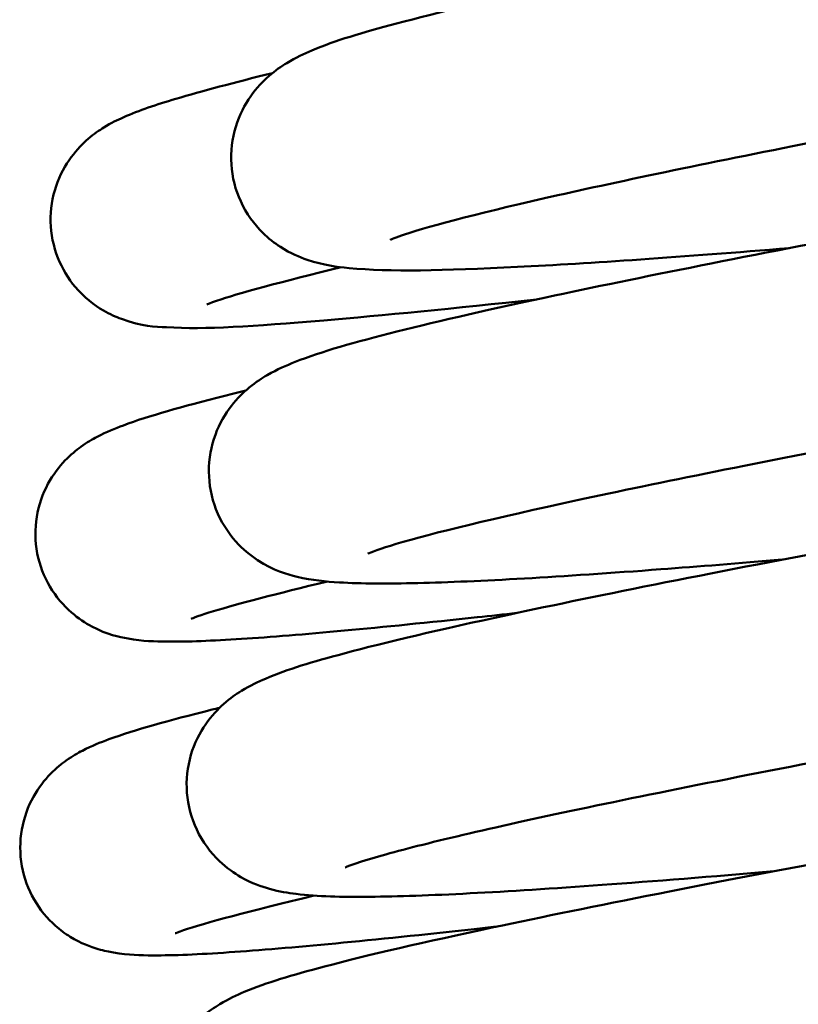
# Model space of a CAD drawing. Header units: millimetres. Extents: x 155 to 950, y -844 to 1327.
# Tile 34 of 58: x 680.58 to 684.38, y 165.5 to 170.31. Entities that reach past the tile are written whole.
import ezdxf

# ---------------------------------------------------------------- set-up
doc = ezdxf.new("R2010")
doc.units = ezdxf.units.MM
doc.header["$LTSCALE"] = 0.75
doc.layers.add('Visible', color=7, linetype='Continuous', lineweight=50)

msp = doc.modelspace()

# ---------------------------------------------------------------- linework, layer by layer
at = {"layer": 'Visible'}
for points, knots in [([(690.0854070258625, 172.2599613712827, 21.69988795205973), (690.427498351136, 172.2945213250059, 21.80566764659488), (690.7607052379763, 172.3281042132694, 21.94117250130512), (691.6701690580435, 172.4189203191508, 22.40828457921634), (692.220242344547, 172.4727458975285, 22.81549349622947), (693.1564613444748, 172.5592613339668, 23.77582094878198), (693.5525561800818, 172.5928378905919, 24.34229405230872), (694.1519565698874, 172.633318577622, 25.56611821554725), (694.3175420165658, 172.6491804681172, 26.2443320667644), (694.535570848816, 172.6242030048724, 27.0061896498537), (694.5674679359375, 172.6199595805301, 27.10675755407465), (694.631757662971, 172.6019613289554, 27.23891038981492), (694.6533619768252, 172.5949471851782, 27.27663506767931), (694.6983698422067, 172.5761563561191, 27.34114953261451), (694.7212363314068, 172.5650829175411, 27.36894059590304), (694.7818404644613, 172.5289518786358, 27.43297564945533), (694.8213139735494, 172.4987584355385, 27.46592516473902), (694.8897163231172, 172.4260616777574, 27.52050669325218), (694.919722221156, 172.3834431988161, 27.54345416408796), (694.9670645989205, 172.2867113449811, 27.58718563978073), (694.9836837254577, 172.2307474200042, 27.60816967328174), (694.9971351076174, 172.1169821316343, 27.65025660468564), (694.9937777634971, 172.0577416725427, 27.67184868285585), (694.9685026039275, 171.9471444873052, 27.71937840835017), (694.9461860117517, 171.8944049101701, 27.74596758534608), (694.8920682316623, 171.8062662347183, 27.80882567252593), (694.8601035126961, 171.7694922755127, 27.84606601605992), (694.8026406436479, 171.7159502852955, 27.92944231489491), (694.7765888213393, 171.6970317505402, 27.97527581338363), (694.7279170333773, 171.6655651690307, 28.08038454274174), (694.7059639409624, 171.65412820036, 28.14110454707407), (694.6505334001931, 171.627427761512, 28.3168251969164), (694.622129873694, 171.6168719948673, 28.43444582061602), (694.5084637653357, 171.5771963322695, 28.90340008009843), (694.4193559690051, 171.5543045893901, 29.25568939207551), (694.1204984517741, 171.4832923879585, 30.1134167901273), (693.8786428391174, 171.4325747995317, 30.61190466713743), (693.180766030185, 171.2950034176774, 31.67430619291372), (692.6702482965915, 171.2000341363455, 32.21873288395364), (691.5467185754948, 170.9962093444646, 33.05915470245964), (690.9274469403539, 170.8859254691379, 33.37920413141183), (689.6400222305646, 170.6574675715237, 33.79304265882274), (688.9554025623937, 170.5363460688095, 33.89310964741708), (687.6100224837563, 170.2962614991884, 33.86493532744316), (686.9317865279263, 170.1741634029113, 33.73689839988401), (685.6688677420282, 169.9419802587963, 33.27238618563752), (685.0677415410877, 169.8288496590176, 32.93002211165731), (684.021744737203, 169.6238439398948, 32.07845141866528), (683.5627234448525, 169.529151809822, 31.55824585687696), (682.8540319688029, 169.3699114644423, 30.41495796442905), (682.5864595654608, 169.3001448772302, 29.77676979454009), (682.4163270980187, 169.2436424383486, 28.90147117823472), (682.3882758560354, 169.2316872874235, 28.68006177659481), (682.388275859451, 169.2316872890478, 28.45946936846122)], [3.070388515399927, 3.070388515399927, 3.070388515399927, 3.070388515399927, 3.177607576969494, 3.177607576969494, 3.378318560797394, 3.378318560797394, 3.580794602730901, 3.580794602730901, 3.787317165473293, 3.787317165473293, 3.818645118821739, 3.818645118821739, 3.83173487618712, 3.83173487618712, 3.842907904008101, 3.842907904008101, 3.860319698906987, 3.860319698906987, 3.877037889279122, 3.877037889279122, 3.895190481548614, 3.895190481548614, 3.913651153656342, 3.913651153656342, 3.932091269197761, 3.932091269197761, 3.949960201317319, 3.949960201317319, 3.966454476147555, 3.966454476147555, 3.985968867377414, 3.985968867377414, 4.022308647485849, 4.022308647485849, 4.131217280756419, 4.131217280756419, 4.29563068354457, 4.29563068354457, 4.51477815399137, 4.51477815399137, 4.720972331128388, 4.720972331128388, 4.926217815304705, 4.926217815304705, 5.131049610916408, 5.131049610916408, 5.335873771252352, 5.335873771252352, 5.540339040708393, 5.540339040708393, 5.742227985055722, 5.742227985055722, 5.808379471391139, 5.808379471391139, 5.808379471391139, 5.808379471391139]), ([(684.3359637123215, 169.1910605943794, 22.72964497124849), (683.8155031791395, 169.1485745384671, 23.1866158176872), (683.3630192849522, 169.1167252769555, 23.7341998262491), (682.6432385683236, 169.0811233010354, 24.94492719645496), (682.3879155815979, 169.0744142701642, 25.62642848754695), (682.124993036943, 169.1000630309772, 26.52477585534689), (682.0677268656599, 169.10567804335, 26.74030317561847), (681.9459939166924, 169.1467171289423, 27.02925696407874), (681.9019675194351, 169.1645601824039, 27.11398105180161), (681.8239390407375, 169.2148192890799, 27.23084192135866), (681.7938084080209, 169.2379962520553, 27.27029663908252), (681.7240489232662, 169.3071626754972, 27.35706368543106), (681.6854254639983, 169.3598945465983, 27.40176725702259), (681.632893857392, 169.4747653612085, 27.48043869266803), (681.6168916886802, 169.5371618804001, 27.51608861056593), (681.608706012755, 169.6619224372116, 27.58820479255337), (681.6166845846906, 169.7256851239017, 27.62562037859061), (681.651406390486, 169.8397575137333, 27.70793505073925), (681.6783522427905, 169.8911843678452, 27.75413175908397), (681.736438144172, 169.9734764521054, 27.85810664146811), (681.767541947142, 170.0053017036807, 27.91691993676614), (681.828143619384, 170.0582571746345, 28.05182612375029), (681.8572802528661, 170.0778423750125, 28.12974674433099), (681.9290217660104, 170.1214791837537, 28.34720016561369), (681.9671700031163, 170.1388819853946, 28.48999963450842), (682.1217879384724, 170.2039337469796, 29.05918389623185), (682.2487150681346, 170.2414342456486, 29.48625551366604), (682.6181440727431, 170.339934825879, 30.37676401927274), (682.8723653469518, 170.3996794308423, 30.83922556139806), (683.6096505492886, 170.5602655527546, 31.86299832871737), (684.1548991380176, 170.6698356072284, 32.39593616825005), (685.3380555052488, 170.8969936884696, 33.1990185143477), (685.9829819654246, 171.0165460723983, 33.49440529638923), (687.306301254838, 171.2572067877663, 33.84793630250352), (688.0013243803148, 171.3814230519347, 33.91390731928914), (689.3527494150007, 171.6216303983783, 33.81527531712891), (690.0269575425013, 171.740819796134, 33.65115576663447), (691.2677030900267, 171.9616361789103, 33.11867179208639), (691.8508696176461, 172.0662411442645, 32.74418532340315), (692.8483597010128, 172.2496457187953, 31.83865899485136), (693.2773178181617, 172.3311386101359, 31.29691896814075), (693.9205295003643, 172.4619264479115, 30.1237209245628), (694.156141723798, 172.5172417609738, 29.47625775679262), (694.2569133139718, 172.5476768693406, 28.68885843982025), (694.267336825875, 172.551417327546, 28.56075494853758), (694.2673368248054, 172.5514173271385, 28.4332794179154)], [15.09336947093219, 15.09336947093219, 15.09336947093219, 15.09336947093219, 15.30146888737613, 15.30146888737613, 15.51606218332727, 15.51606218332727, 15.58238394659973, 15.58238394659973, 15.61092928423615, 15.61092928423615, 15.62715424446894, 15.62715424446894, 15.65024977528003, 15.65024977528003, 15.67179689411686, 15.67179689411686, 15.69355064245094, 15.69355064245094, 15.71526462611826, 15.71526462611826, 15.73697996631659, 15.73697996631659, 15.76239091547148, 15.76239091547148, 15.80691086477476, 15.80691086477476, 15.94040727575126, 15.94040727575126, 16.09764562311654, 16.09764562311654, 16.32194878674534, 16.32194878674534, 16.53201423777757, 16.53201423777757, 16.73916193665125, 16.73916193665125, 16.94485799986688, 16.94485799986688, 17.1495975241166, 17.1495975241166, 17.35274787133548, 17.35274787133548, 17.55289621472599, 17.55289621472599, 17.59106929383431, 17.59106929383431, 17.59106929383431, 17.59106929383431]), ([(690.3193580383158, 170.7780184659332, 21.38838826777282), (690.7412953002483, 170.8215020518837, 21.51418240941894), (691.1515031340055, 170.8637046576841, 21.68313300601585), (692.1551071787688, 170.9658839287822, 22.22304482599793), (692.7258497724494, 171.0228466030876, 22.66309289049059), (693.6902255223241, 171.1138888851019, 23.69231338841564), (694.0945538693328, 171.148968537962, 24.29534257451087), (694.6987038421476, 171.1907994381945, 25.59276762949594), (694.84275921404, 171.2122589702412, 26.31268941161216), (695.0801591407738, 171.178500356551, 27.08712764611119), (695.1100132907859, 171.1735277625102, 27.17078836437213), (695.1819016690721, 171.151441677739, 27.30580425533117), (695.2209798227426, 171.1366380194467, 27.36048212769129), (695.3024586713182, 171.0892185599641, 27.44661983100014), (695.3444541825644, 171.0574285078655, 27.4809232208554), (695.4141584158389, 170.9825668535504, 27.53542844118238), (695.4436376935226, 170.9403021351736, 27.55762559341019), (695.4904605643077, 170.8440350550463, 27.60024130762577), (695.5069162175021, 170.7881073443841, 27.62081082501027), (695.5200781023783, 170.6745446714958, 27.66209008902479), (695.5166141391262, 170.6154725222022, 27.68327881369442), (695.4912122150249, 170.5051896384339, 27.72998984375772), (695.4688714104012, 170.4525927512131, 27.75614885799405), (695.414743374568, 170.364723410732, 27.81813201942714), (695.3827862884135, 170.3280546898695, 27.85491561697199), (695.3255861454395, 170.2749169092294, 27.93728913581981), (695.2997658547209, 170.2562049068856, 27.98249982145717), (695.2519476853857, 170.225339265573, 28.08571298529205), (695.2305406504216, 170.2141796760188, 28.1450963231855), (695.1772633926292, 170.1884733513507, 28.31549478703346), (695.1503682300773, 170.1784231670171, 28.42905459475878), (695.0440028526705, 170.1410477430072, 28.88193828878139), (694.9633933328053, 170.1203321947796, 29.22262046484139), (694.694756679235, 170.0561811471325, 30.05562630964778), (694.4793884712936, 170.0108398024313, 30.5425024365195), (693.818111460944, 169.8802482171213, 31.65793739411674), (693.301933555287, 169.7846850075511, 32.26058244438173), (692.1529565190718, 169.577826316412, 33.20052362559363), (691.5158922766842, 169.4654036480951, 33.56544742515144), (690.182205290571, 169.2311638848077, 34.05811712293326), (689.4689194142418, 169.1063899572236, 34.19426455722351), (688.0555514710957, 168.8573508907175, 34.2265236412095), (687.3372041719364, 168.7298434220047, 34.1230846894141), (685.9894088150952, 168.4860604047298, 33.69333938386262), (685.3424843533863, 168.3665971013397, 33.36127973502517), (684.2060465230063, 168.1489528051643, 32.51522147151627), (683.7009592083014, 168.0477820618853, 31.9908593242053), (682.90181392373, 167.8752946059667, 30.82241582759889), (682.5921643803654, 167.8000324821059, 30.16310239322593), (682.3417086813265, 167.7254273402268, 29.18252365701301), (682.2885267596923, 167.7053591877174, 28.87927506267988), (682.278401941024, 167.7008625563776, 28.54750786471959), (682.2779562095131, 167.7006530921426, 28.5199553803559), (682.2779562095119, 167.7006530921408, 28.49239273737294)], [7.132113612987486, 7.132113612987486, 7.132113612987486, 7.132113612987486, 7.264035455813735, 7.264035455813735, 7.475370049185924, 7.475370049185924, 7.68804532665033, 7.68804532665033, 7.90491083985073, 7.90491083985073, 7.931258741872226, 7.931258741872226, 7.951275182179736, 7.951275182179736, 7.96956853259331, 7.96956853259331, 7.986046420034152, 7.986046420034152, 8.004134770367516, 8.004134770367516, 8.022510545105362, 8.022510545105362, 8.040864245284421, 8.040864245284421, 8.05862633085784, 8.05862633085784, 8.074912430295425, 8.074912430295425, 8.093985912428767, 8.093985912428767, 8.129024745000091, 8.129024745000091, 8.233997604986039, 8.233997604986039, 8.392304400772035, 8.392304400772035, 8.624981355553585, 8.624981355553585, 8.84194707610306, 8.84194707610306, 9.057263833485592, 9.057263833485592, 9.27259809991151, 9.27259809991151, 9.487914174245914, 9.487914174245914, 9.702622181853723, 9.702622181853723, 9.915731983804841, 9.915731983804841, 10.00706360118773, 10.00706360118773, 10.01531761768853, 10.01531761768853, 10.01531761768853, 10.01531761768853]), ([(684.2997473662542, 167.6714766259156, 22.53595567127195), (684.0901573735, 167.6539546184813, 22.72249861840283), (683.8920704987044, 167.638152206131, 22.92161566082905), (683.2196300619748, 167.5877775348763, 23.68689154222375), (682.8178518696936, 167.5642626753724, 24.33020608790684), (682.3717653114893, 167.5536436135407, 25.35901752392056), (682.2477084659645, 167.553905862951, 25.72070458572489), (682.0712702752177, 167.5647408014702, 26.32054957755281), (682.0112456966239, 167.5695548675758, 26.55821893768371), (681.8837549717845, 167.6001632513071, 26.93553232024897), (681.8209222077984, 167.6166667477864, 27.08293948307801), (681.7057667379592, 167.6919538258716, 27.25536456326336), (681.6686809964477, 167.7219556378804, 27.30235923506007), (681.596007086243, 167.8030772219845, 27.39178620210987), (681.5610861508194, 167.8576865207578, 27.43392767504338), (681.5155441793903, 167.9750298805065, 27.51024074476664), (681.5033825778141, 168.0384865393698, 27.54580000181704), (681.5027327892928, 168.1631359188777, 27.6189317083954), (681.5144765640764, 168.2256941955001, 27.65749437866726), (681.5547428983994, 168.3354094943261, 27.74322781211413), (681.5834057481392, 168.383613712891, 27.79175082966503), (681.6423929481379, 168.4597500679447, 27.90052891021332), (681.6727587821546, 168.4885627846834, 27.96175148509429), (681.7330248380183, 168.5381482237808, 28.10491931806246), (681.7620615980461, 168.5565640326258, 28.18899316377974), (681.8382680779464, 168.6005549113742, 28.4358591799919), (681.8800965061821, 168.6184263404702, 28.60206965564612), (682.0556925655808, 168.6876730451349, 29.26394667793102), (682.21096479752, 168.7312120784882, 29.75823024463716), (682.628507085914, 168.8364617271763, 30.69148986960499), (682.8867643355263, 168.8951695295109, 31.1361317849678), (683.6465737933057, 169.0569618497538, 32.15971619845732), (684.2173136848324, 169.1697401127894, 32.70351495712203), (685.4572448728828, 169.4044714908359, 33.52646399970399), (686.1354811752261, 169.528643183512, 33.82909508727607), (687.5265371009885, 169.7786819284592, 34.18667488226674), (688.2569009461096, 169.9077784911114, 34.24913160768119), (689.6759404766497, 170.1572571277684, 34.13282935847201), (690.3832938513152, 170.2809521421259, 33.95373666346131), (691.6814964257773, 170.5094189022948, 33.3821784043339), (692.290059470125, 170.6173194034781, 32.98379136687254), (693.330029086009, 170.8061552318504, 32.02347451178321), (693.7763528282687, 170.8898117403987, 31.44993283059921), (694.4436169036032, 171.023469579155, 30.20982875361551), (694.6869553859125, 171.0798371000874, 29.525996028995), (694.7845923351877, 171.1090832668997, 28.70591827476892), (694.7939501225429, 171.1123967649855, 28.58126501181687), (694.7939501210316, 171.1123967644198, 28.45717575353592)], [10.85008277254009, 10.85008277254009, 10.85008277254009, 10.85008277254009, 10.93390106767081, 10.93390106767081, 11.1560770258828, 11.1560770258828, 11.27032387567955, 11.27032387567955, 11.34368183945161, 11.34368183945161, 11.39015731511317, 11.39015731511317, 11.40985842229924, 11.40985842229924, 11.43243432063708, 11.43243432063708, 11.45401779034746, 11.45401779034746, 11.47579043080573, 11.47579043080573, 11.49750128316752, 11.49750128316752, 11.51937714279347, 11.51937714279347, 11.54641852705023, 11.54641852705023, 11.59800087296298, 11.59800087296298, 11.75289836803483, 11.75289836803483, 11.90634375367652, 11.90634375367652, 12.13839687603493, 12.13839687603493, 12.35831675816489, 12.35831675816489, 12.57576140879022, 12.57576140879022, 12.79196351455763, 12.79196351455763, 13.00678173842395, 13.00678173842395, 13.22038664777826, 13.22038664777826, 13.43114803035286, 13.43114803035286, 13.46830281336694, 13.46830281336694, 13.46830281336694, 13.46830281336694]), ([(683.1015229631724, 168.9407920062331, -32.70950495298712), (682.6978821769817, 168.8971404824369, -32.29364371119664), (682.3465172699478, 168.8622026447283, -31.82059003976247), (681.7170739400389, 168.8095191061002, -30.69333441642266), (681.4849513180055, 168.7937340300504, -30.00665224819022), (681.2370836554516, 168.8082777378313, -29.10020300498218), (681.1825269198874, 168.8070915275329, -28.87317343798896), (681.0501962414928, 168.8554012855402, -28.62908974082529), (681.0205862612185, 168.8682422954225, -28.58357796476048), (680.9437866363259, 168.9126919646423, -28.48468591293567), (680.8934307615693, 168.9515338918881, -28.43496431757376), (680.8166689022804, 169.0425977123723, -28.35964916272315), (680.7868386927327, 169.0915294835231, -28.32988333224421), (680.7444717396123, 169.1993247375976, -28.2728984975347), (680.732278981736, 169.2598143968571, -28.2451199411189), (680.7297145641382, 169.3791339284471, -28.18789071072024), (680.7394848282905, 169.4393842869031, -28.15770553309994), (680.7758431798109, 169.5470710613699, -28.08983926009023), (680.8027311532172, 169.5957110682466, -28.05104401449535), (680.8591869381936, 169.6723707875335, -27.96271384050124), (680.8886741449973, 169.7018452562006, -27.91253552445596), (680.943455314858, 169.7488300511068, -27.79991480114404), (680.9687724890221, 169.7659511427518, -27.73625537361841), (681.0273814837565, 169.8020527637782, -27.56593901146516), (681.0568702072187, 169.8161557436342, -27.4564643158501), (681.1661310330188, 169.8648504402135, -27.03608683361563), (681.2432504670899, 169.8897005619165, -26.72255936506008), (681.4678562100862, 169.956891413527, -26.02847150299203), (681.6246072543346, 169.9983799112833, -25.64890446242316), (681.8135574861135, 170.044918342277, -25.28819076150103)], [15.10795620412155, 15.10795620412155, 15.10795620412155, 15.10795620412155, 15.2816838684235, 15.2816838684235, 15.49560446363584, 15.49560446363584, 15.56363601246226, 15.56363601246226, 15.58015024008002, 15.58015024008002, 15.6034960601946, 15.6034960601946, 15.6224250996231, 15.6224250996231, 15.64222052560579, 15.64222052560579, 15.66213280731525, 15.66213280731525, 15.68193422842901, 15.68193422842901, 15.70109377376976, 15.70109377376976, 15.722062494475, 15.722062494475, 15.75620403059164, 15.75620403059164, 15.85318217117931, 15.85318217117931, 15.97598762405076, 15.97598762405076, 15.97598762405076, 15.97598762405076]), ([(690.5455322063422, 169.2950051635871, 21.07514664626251), (691.0129359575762, 169.3440301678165, 21.20909159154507), (691.4674737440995, 169.391666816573, 21.39354538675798), (692.5409711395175, 169.5030770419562, 21.9716704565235), (693.1390925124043, 169.5640602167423, 22.4330628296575), (694.1503670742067, 169.6620937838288, 23.51268969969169), (694.5743223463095, 169.7001611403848, 24.14593118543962), (695.2052324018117, 169.7464281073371, 25.50596823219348), (695.3596174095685, 169.7674964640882, 26.25755764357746), (695.595231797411, 169.7378905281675, 27.08012065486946), (695.6272118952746, 169.7333445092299, 27.17661841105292), (695.7063815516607, 169.7091833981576, 27.32600663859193), (695.7484545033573, 169.6931973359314, 27.38369233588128), (695.8323280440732, 169.6425677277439, 27.46934514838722), (695.8731945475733, 169.6105328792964, 27.50193202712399), (695.9413956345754, 169.5353105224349, 27.5545515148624), (695.970322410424, 169.4925522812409, 27.57624965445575), (696.0158019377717, 169.3955536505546, 27.61801954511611), (696.0314352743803, 169.3394029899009, 27.63824635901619), (696.0429358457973, 169.2258121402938, 27.67895630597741), (696.0386373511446, 169.1669382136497, 27.699912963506), (696.0117883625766, 169.0573477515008, 27.74629588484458), (695.9888170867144, 169.0052471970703, 27.77235790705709), (695.9339320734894, 168.9186611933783, 27.83425206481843), (695.9018663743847, 168.8827435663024, 27.87101829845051), (695.8450008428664, 168.8310102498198, 27.95314765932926), (695.8195547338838, 168.812904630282, 27.99807048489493), (695.7724487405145, 168.7829942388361, 28.10073873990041), (695.7514629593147, 168.7722271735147, 28.1598916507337), (695.6995277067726, 168.7475208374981, 28.32933051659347), (695.6735707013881, 168.7379410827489, 28.44209576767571), (695.5713726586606, 168.7023863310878, 28.8918521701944), (695.4951469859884, 168.6829289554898, 29.23032613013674), (695.241169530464, 168.622575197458, 30.05975372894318), (695.0382173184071, 168.5800444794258, 30.54590635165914), (694.3904351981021, 168.4526664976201, 31.71216730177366), (693.8634152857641, 168.3558479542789, 32.36251841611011), (692.6819390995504, 168.1450238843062, 33.38168603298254), (692.0251978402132, 168.0301945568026, 33.78151098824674), (690.6412209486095, 167.7894776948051, 34.335900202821), (689.8964493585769, 167.6605111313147, 34.49882580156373), (688.4154780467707, 167.4023755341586, 34.57239080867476), (687.6600742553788, 167.2698397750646, 34.48428976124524), (686.2366334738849, 167.0156753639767, 34.07204070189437), (685.5500514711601, 166.8907178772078, 33.74286183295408), (684.3344433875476, 166.6618963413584, 32.8889213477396), (683.7894765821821, 166.5549907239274, 32.35295562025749), (682.9170292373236, 166.3717281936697, 31.14984049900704), (682.5739863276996, 166.2917490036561, 30.46724240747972), (682.2697296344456, 166.2066583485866, 29.42216329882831), (682.1988709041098, 166.1825411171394, 29.08010151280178), (682.1702389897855, 166.1708941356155, 28.66597084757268), (682.1674688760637, 166.1696263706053, 28.59594919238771), (682.1674688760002, 166.1696263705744, 28.52597301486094)], [11.39275306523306, 11.39275306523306, 11.39275306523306, 11.39275306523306, 11.53850319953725, 11.53850319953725, 11.76005862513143, 11.76005862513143, 11.98326076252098, 11.98326076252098, 12.2100475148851, 12.2100475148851, 12.24010711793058, 12.24010711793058, 12.26128382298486, 12.26128382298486, 12.27914694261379, 12.27914694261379, 12.29559233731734, 12.29559233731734, 12.31364282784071, 12.31364282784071, 12.33195605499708, 12.33195605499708, 12.35024075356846, 12.35024075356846, 12.3678814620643, 12.3678814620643, 12.38398942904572, 12.38398942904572, 12.40293704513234, 12.40293704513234, 12.43766948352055, 12.43766948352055, 12.5417140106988, 12.5417140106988, 12.69853104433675, 12.69853104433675, 12.94376006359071, 12.94376006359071, 13.17087962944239, 13.17087962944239, 13.39681807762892, 13.39681807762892, 13.62240921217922, 13.62240921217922, 13.84789005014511, 13.84789005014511, 14.07333592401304, 14.07333592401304, 14.29711293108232, 14.29711293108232, 14.40087257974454, 14.40087257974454, 14.42169771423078, 14.42169771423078, 14.42169771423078, 14.42169771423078]), ([(684.260752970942, 166.1515040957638, 22.34480169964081), (683.9560554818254, 166.1255078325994, 22.62037732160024), (683.6743945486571, 166.1029922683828, 22.92204069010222), (682.9429571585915, 166.0499984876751, 23.85430127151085), (682.5605974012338, 166.0295624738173, 24.55193528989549), (682.1464787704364, 166.0257198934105, 25.65891967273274), (682.0365763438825, 166.0276242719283, 26.04965722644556), (681.8888168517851, 166.045812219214, 26.58299142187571), (681.8487844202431, 166.0519218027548, 26.72679939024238), (681.7605418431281, 166.0764120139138, 26.97156822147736), (681.7148861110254, 166.0913615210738, 27.07566795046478), (681.626355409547, 166.1419911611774, 27.22231827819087), (681.5898040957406, 166.1674509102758, 27.27296816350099), (681.5125042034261, 166.2412450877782, 27.37195117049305), (681.472085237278, 166.2943792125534, 27.41921725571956), (681.4175818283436, 166.4099126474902, 27.50094585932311), (681.4008164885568, 166.4721159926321, 27.53741272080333), (681.3911689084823, 166.5970405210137, 27.61106876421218), (681.3984978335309, 166.6611568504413, 27.64922792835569), (681.4322494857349, 166.7759834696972, 27.73297329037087), (681.4588554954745, 166.8278137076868, 27.77987371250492), (681.5164077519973, 166.9106816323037, 27.88525586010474), (681.5472999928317, 166.9426935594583, 27.94478354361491), (681.6072451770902, 166.9957174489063, 28.08104476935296), (681.6359158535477, 167.0151990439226, 28.15960581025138), (681.7059672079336, 167.0582929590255, 28.3779649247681), (681.7427931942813, 167.0752345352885, 28.52102371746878), (681.8898320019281, 167.1377001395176, 29.09159186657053), (682.0065173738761, 167.172208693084, 29.52055455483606), (682.3672654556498, 167.2690901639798, 30.47846411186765), (682.6340096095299, 167.331342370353, 31.0030663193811), (683.4157986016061, 167.4996756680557, 32.16304408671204), (684.0000321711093, 167.6154024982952, 32.7697990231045), (685.2766072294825, 167.856639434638, 33.69299635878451), (685.9749045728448, 167.9840006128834, 34.03894528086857), (687.4181350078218, 168.2420107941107, 34.47299803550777), (688.1812541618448, 168.3759868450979, 34.5694360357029), (689.6728159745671, 168.6360484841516, 34.50750964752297), (690.420862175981, 168.7655867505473, 34.35006906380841), (691.8050829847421, 169.0062937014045, 33.80674194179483), (692.45985466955, 169.1207141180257, 33.4150628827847), (693.5913899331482, 169.3223698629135, 32.45266886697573), (694.0838862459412, 169.4124255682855, 31.87008564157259), (694.8380727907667, 169.5581768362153, 30.59734252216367), (695.1179968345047, 169.6180882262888, 29.89075510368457), (695.2920907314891, 169.6639122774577, 28.93895440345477), (695.3207448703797, 169.6733217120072, 28.70881967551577), (695.3207448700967, 169.6733217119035, 28.47896706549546)], [6.407573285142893, 6.407573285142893, 6.407573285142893, 6.407573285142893, 6.530268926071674, 6.530268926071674, 6.763414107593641, 6.763414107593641, 6.884843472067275, 6.884843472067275, 6.929530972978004, 6.929530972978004, 6.963245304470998, 6.963245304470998, 6.983118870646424, 6.983118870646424, 7.006945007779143, 7.006945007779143, 7.028614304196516, 7.028614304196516, 7.050547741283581, 7.050547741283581, 7.072436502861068, 7.072436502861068, 7.09431562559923, 7.09431562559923, 7.119844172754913, 7.119844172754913, 7.164315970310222, 7.164315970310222, 7.297597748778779, 7.297597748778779, 7.472764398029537, 7.472764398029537, 7.72027619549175, 7.72027619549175, 7.950898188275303, 7.950898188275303, 8.178980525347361, 8.178980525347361, 8.40549704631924, 8.40549704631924, 8.630897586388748, 8.630897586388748, 8.855220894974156, 8.855220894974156, 9.076871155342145, 9.076871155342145, 9.145823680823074, 9.145823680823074, 9.145823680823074, 9.145823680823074]), ([(682.1485165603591, 169.0979570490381, -25.10440412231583), (681.8571224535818, 169.0273481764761, -25.64109764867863), (681.640086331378, 168.9678725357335, -26.2300346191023), (681.5118504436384, 168.9242146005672, -27.01131589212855), (681.4925682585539, 168.9161566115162, -27.19255743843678), (681.4925682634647, 168.9161566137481, -27.37299847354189)], [5.579303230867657, 5.579303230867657, 5.579303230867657, 5.579303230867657, 5.763092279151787, 5.763092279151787, 5.817184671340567, 5.817184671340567, 5.817184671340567, 5.817184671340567]), ([(683.0062912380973, 167.4114648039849, -32.81460144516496), (682.9400879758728, 167.4042198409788, -32.74326840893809), (682.8754886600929, 167.3972330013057, -32.67059164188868), (682.3350730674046, 167.339545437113, -32.03534700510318), (681.944751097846, 167.3029968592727, -31.38768272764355), (681.5180080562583, 167.2755347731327, -30.35584006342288), (681.401091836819, 167.2706044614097, -29.9945114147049), (681.2375868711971, 167.2722892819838, -29.39807362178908), (681.1839367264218, 167.2732752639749, -29.16315999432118), (681.0655381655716, 167.294094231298, -28.8045261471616), (681.0095878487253, 167.3045592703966, -28.67216983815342), (680.9006549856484, 167.3621681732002, -28.52238070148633), (680.8659538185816, 167.3846622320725, -28.48313684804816), (680.7939216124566, 167.4473042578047, -28.4090158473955), (680.7566107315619, 167.4905143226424, -28.37473099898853), (680.6986291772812, 167.5885923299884, -28.31355193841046), (680.6771310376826, 167.6444000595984, -28.28570626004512), (680.6545905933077, 167.7604673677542, -28.23029939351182), (680.6538738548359, 167.8222151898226, -28.20209649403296), (680.6727283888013, 167.9380951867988, -28.14108260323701), (680.6925770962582, 167.9935788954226, -28.10739153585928), (680.7425846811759, 168.0865379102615, -28.02994884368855), (680.7727324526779, 168.1252182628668, -27.98509314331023), (680.8291275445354, 168.1841247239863, -27.88535044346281), (680.8556994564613, 168.2055462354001, -27.82998880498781), (680.909144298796, 168.2439999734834, -27.69731404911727), (680.9344920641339, 168.2584245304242, -27.61788150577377), (681.0049460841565, 168.2954872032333, -27.37177087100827), (681.0439774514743, 168.3109485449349, -27.20198064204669), (681.2125043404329, 168.3734113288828, -26.52606554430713), (681.3684618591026, 168.4168324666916, -26.02244497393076), (681.6136968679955, 168.4792568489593, -25.47203483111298), (681.6477659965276, 168.4878037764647, -25.39895187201), (681.6830877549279, 168.4965474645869, -25.32644728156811)], [10.88656951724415, 10.88656951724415, 10.88656951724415, 10.88656951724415, 10.91575875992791, 10.91575875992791, 11.13737249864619, 11.13737249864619, 11.25084184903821, 11.25084184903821, 11.32290612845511, 11.32290612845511, 11.36431558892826, 11.36431558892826, 11.38109525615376, 11.38109525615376, 11.40057290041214, 11.40057290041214, 11.41989168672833, 11.41989168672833, 11.43974514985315, 11.43974514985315, 11.45958516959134, 11.45958516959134, 11.4790205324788, 11.4790205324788, 11.49823628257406, 11.49823628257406, 11.52345460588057, 11.52345460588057, 11.57583594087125, 11.57583594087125, 11.73327541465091, 11.73327541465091, 11.757574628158, 11.757574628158, 11.757574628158, 11.757574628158]), ([(690.7639432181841, 167.8109195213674, 20.76078880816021), (691.1486053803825, 167.8519025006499, 20.86626461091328), (691.5246395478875, 167.8919682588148, 21.0039757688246), (692.5810522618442, 168.00397575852, 21.4966213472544), (693.2331819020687, 168.0723585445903, 21.9426200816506), (694.3511763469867, 168.1852574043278, 23.00871828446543), (694.830272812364, 168.2310868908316, 23.64312908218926), (695.5635911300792, 168.2923492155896, 25.021918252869), (695.8081458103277, 168.3096427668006, 25.78476229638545), (696.0359336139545, 168.3051558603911, 26.78353279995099), (696.0756430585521, 168.3094890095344, 27.02407626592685), (696.1990771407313, 168.2771760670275, 27.28879675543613), (696.2274899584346, 168.2683128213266, 27.33745320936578), (696.2804706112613, 168.2446228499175, 27.40644211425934), (696.3022871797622, 168.2333438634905, 27.43064602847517), (696.3600163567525, 168.1971577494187, 27.48712993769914), (696.397093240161, 168.1674857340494, 27.51629349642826), (696.4628097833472, 168.0958189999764, 27.56632479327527), (696.4920827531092, 168.0529998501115, 27.58789450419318), (696.537977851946, 167.9561435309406, 27.62919697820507), (696.5538102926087, 167.900253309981, 27.64910496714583), (696.5658433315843, 167.7870025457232, 27.68916197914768), (696.5618607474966, 167.7282079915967, 27.70977500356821), (696.5356140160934, 167.6185926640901, 27.75536423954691), (696.5129351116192, 167.5663821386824, 27.78095781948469), (696.4583821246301, 167.4793883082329, 27.84183110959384), (696.4263336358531, 167.4431687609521, 27.87804668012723), (696.3695056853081, 167.3911394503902, 27.95910252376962), (696.344088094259, 167.3729509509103, 28.00344066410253), (696.2975660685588, 167.3432662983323, 28.1041077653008), (696.276972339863, 167.332625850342, 28.16173772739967), (696.2266535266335, 167.3085258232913, 28.32548496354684), (696.2018314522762, 167.2992906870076, 28.43404954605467), (696.1055336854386, 167.2654917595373, 28.867185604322), (696.0364829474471, 167.2478769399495, 29.1936024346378), (695.6666555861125, 167.1594341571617, 30.49244682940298), (695.1923465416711, 167.0674191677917, 31.43755850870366), (694.0434355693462, 166.8581214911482, 32.85586800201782), (693.4172858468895, 166.7479490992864, 33.40609762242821), (692.063459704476, 166.5129162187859, 34.23661117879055), (691.3229271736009, 166.3856955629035, 34.53679478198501), (689.8071165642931, 166.1249288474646, 34.87530191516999), (689.0122184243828, 165.987986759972, 34.9182641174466), (687.4722490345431, 165.7195807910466, 34.74530863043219), (686.7071681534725, 165.5846140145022, 34.52767990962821), (685.3046103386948, 165.3312299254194, 33.86302836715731), (684.6490404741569, 165.2095092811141, 33.4071332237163), (683.5350496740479, 164.993010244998, 32.32054767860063), (683.061110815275, 164.8951602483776, 31.67589517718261), (682.3662865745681, 164.7362025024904, 30.2909926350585), (682.1134501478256, 164.6617493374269, 29.52922885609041), (682.0597164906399, 164.639867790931, 28.69045721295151), (682.0572532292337, 164.6387436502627, 28.6225385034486), (682.057253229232, 164.6387436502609, 28.55467283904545)], [15.85191151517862, 15.85191151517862, 15.85191151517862, 15.85191151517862, 15.97141453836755, 15.97141453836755, 16.20321307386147, 16.20321307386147, 16.43609731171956, 16.43609731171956, 16.67207462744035, 16.67207462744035, 16.74342530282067, 16.74342530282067, 16.76023433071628, 16.76023433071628, 16.77047131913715, 16.77047131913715, 16.78678479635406, 16.78678479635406, 16.80327699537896, 16.80327699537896, 16.82124355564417, 16.82124355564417, 16.83949520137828, 16.83949520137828, 16.85771890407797, 16.85771890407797, 16.87530659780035, 16.87530659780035, 16.89126866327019, 16.89126866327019, 16.90974699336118, 16.90974699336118, 16.94316602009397, 16.94316602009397, 17.04324614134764, 17.04324614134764, 17.34917489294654, 17.34917489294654, 17.59441429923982, 17.59441429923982, 17.83084434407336, 17.83084434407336, 18.06688031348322, 18.06688031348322, 18.302661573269, 18.302661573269, 18.53866630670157, 18.53866630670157, 18.774006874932, 18.774006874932, 19.00593528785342, 19.00593528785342, 19.02623962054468, 19.02623962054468, 19.02623962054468, 19.02623962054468]), ([(687.3056076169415, 164.9302673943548, 20.45677608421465), (686.6158022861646, 164.8590611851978, 20.64284333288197), (685.9466181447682, 164.791873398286, 20.93206940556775), (684.6553085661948, 164.6684588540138, 21.72973755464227), (684.0324190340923, 164.6130468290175, 22.27232228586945), (683.0007215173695, 164.5331978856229, 23.51415231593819), (682.5812775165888, 164.5077734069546, 24.22959981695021), (682.1245168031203, 164.4968224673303, 25.36764751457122), (682.0003097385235, 164.497167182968, 25.76687149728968), (681.8172446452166, 164.5105778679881, 26.43934538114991), (681.7555828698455, 164.5127759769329, 26.71642785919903), (681.6153220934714, 164.5609786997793, 27.06116365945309), (681.5725003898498, 164.5785876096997, 27.14604280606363), (681.4959905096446, 164.6282278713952, 27.26413559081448), (681.4661535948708, 164.6513124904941, 27.30437122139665), (681.3967603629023, 164.7205302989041, 27.39325225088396), (681.3581834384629, 164.7735663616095, 27.43922685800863), (681.3060579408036, 164.8890883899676, 27.52014576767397), (681.2903745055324, 164.9517878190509, 27.5568297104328), (681.2830137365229, 165.0769671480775, 27.63118034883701), (681.2915357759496, 165.1408321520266, 27.66983372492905), (681.3271532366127, 165.2545107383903, 27.75490573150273), (681.3544184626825, 165.3054199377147, 27.80266349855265), (681.4124621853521, 165.3863908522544, 27.90981691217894), (681.4431706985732, 165.4173721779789, 27.9702909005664), (681.5026452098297, 165.4688781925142, 28.10898503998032), (681.5309398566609, 165.4877447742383, 28.18906704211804), (681.60115849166, 165.530265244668, 28.41494881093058), (681.638131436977, 165.5469717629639, 28.56404882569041), (681.7869199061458, 165.6091978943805, 29.15850335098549), (681.9067309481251, 165.6442299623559, 29.60496474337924), (682.2787821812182, 165.742782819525, 30.60430299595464), (682.5549764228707, 165.8065007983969, 31.1527048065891), (683.365460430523, 165.9790708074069, 32.36405555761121), (683.9708265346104, 166.0978412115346, 32.99803142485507), (685.2979613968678, 166.3464042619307, 33.9682548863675), (686.0267944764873, 166.4781980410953, 34.33376859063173), (687.5333271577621, 166.7452329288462, 34.79468710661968), (688.3298290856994, 166.8838954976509, 34.89955407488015), (689.8893247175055, 167.1534360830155, 34.84318207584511), (690.6727127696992, 167.2878742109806, 34.68275697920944), (692.1247366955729, 167.5379081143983, 34.12246131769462), (692.8126622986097, 167.6568460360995, 33.71604234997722), (694.0019556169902, 167.8662288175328, 32.71538874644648), (694.5202564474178, 167.9596567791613, 32.1093529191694), (695.318001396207, 168.1110749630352, 30.7820220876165), (695.6151233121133, 168.1729823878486, 30.04361321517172), (695.8109237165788, 168.2225494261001, 29.03360360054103), (695.8451480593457, 168.23328664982, 28.77800758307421), (695.847035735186, 168.2339587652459, 28.51603740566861), (695.8470588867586, 168.2339671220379, 28.5097363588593), (695.8470588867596, 168.2339671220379, 28.50343232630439)], [1.409984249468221, 1.409984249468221, 1.409984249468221, 1.409984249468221, 1.624831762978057, 1.624831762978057, 1.866830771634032, 1.866830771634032, 2.109767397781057, 2.109767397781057, 2.234731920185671, 2.234731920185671, 2.318889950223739, 2.318889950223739, 2.34731763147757, 2.34731763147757, 2.363653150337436, 2.363653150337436, 2.387011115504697, 2.387011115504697, 2.408763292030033, 2.408763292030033, 2.430745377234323, 2.430745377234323, 2.452678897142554, 2.452678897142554, 2.47463899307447, 2.47463899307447, 2.500515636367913, 2.500515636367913, 2.546739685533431, 2.546739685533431, 2.68529865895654, 2.68529865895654, 2.868007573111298, 2.868007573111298, 3.125597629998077, 3.125597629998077, 3.366802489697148, 3.366802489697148, 3.604977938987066, 3.604977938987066, 3.841888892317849, 3.841888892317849, 4.077877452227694, 4.077877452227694, 4.312379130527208, 4.312379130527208, 4.544677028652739, 4.544677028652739, 4.621381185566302, 4.621381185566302, 4.62327038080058, 4.62327038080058, 4.62327038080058, 4.62327038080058]), ([(682.0811527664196, 167.5647208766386, -25.00749567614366), (681.8336754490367, 167.5053953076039, -25.47426656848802), (681.6421027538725, 167.4553187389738, -25.97506093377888), (681.464038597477, 167.4010465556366, -26.75866294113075), (681.421037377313, 167.3847461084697, -27.0353695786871), (681.4160363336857, 167.3825697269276, -27.32730477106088), (681.4159043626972, 167.3825105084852, -27.34214061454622), (681.4159043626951, 167.3825105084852, -27.35698459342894)], [9.782822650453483, 9.782822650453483, 9.782822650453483, 9.782822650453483, 9.941295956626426, 9.941295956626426, 10.02444549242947, 10.02444549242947, 10.02889179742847, 10.02889179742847, 10.02889179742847, 10.02889179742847]), ([(682.9055633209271, 165.8811454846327, -32.90794206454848), (682.8691280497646, 165.877120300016, -32.86676681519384), (682.8331983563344, 165.8731763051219, -32.82519520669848), (682.2998698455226, 165.8150296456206, -32.19327191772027), (681.8939276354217, 165.7759428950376, -31.51284771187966), (681.452878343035, 165.7460323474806, -30.43092999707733), (681.3330293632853, 165.7405369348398, -30.05299736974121), (681.1673550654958, 165.741401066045, -29.43212310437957), (681.1138088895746, 165.7420434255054, -29.18947390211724), (681.0167082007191, 165.758342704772, -28.88548965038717), (680.9924727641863, 165.763228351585, -28.81776832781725), (680.9265355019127, 165.7824278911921, -28.6707661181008), (680.8794007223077, 165.7993899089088, -28.59185580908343), (680.8027723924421, 165.846807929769, -28.49718842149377), (680.7781332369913, 165.8646807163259, -28.47028771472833), (680.7157459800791, 165.9201006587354, -28.40615579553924), (680.6788337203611, 165.9638903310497, -28.37198053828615), (680.6218659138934, 166.0629805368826, -28.31069236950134), (680.6010256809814, 166.1192776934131, -28.28266627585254), (680.580032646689, 166.235872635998, -28.22680278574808), (680.5801889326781, 166.2976448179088, -28.1983008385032), (680.6006188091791, 166.4130848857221, -28.13645617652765), (680.6211733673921, 166.4680963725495, -28.10221174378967), (680.6719563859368, 166.5596916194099, -28.02353100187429), (680.7021428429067, 166.5975021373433, -27.97801634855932), (680.7582644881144, 166.6550314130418, -27.87699170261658), (680.7845451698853, 166.6758701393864, -27.82097382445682), (680.8377557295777, 166.7136173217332, -27.68584071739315), (680.8629841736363, 166.727751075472, -27.60455212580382), (680.9338138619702, 166.7644787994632, -27.35019140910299), (680.9730859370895, 166.779742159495, -27.17401051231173), (681.1432578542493, 166.8417653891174, -26.47254433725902), (681.3018384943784, 166.8853974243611, -25.94982975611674), (681.5309518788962, 166.9430093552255, -25.42699473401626), (681.5431459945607, 166.946059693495, -25.39961911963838), (681.5555077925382, 166.9491363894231, -25.37231270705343)], [6.466989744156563, 6.466989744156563, 6.466989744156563, 6.466989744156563, 6.483499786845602, 6.483499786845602, 6.715672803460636, 6.715672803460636, 6.834123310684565, 6.834123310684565, 6.908452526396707, 6.908452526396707, 6.929982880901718, 6.929982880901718, 6.957128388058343, 6.957128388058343, 6.969192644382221, 6.969192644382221, 6.988701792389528, 6.988701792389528, 7.008100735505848, 7.008100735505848, 7.02799585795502, 7.02799585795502, 7.047864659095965, 7.047864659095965, 7.067293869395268, 7.067293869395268, 7.086592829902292, 7.086592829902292, 7.112311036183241, 7.112311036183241, 7.166566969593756, 7.166566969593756, 7.329652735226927, 7.329652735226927, 7.338686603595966, 7.338686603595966, 7.338686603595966, 7.338686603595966]), ([(690.0488236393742, 163.0439141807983, 20.16586847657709), (689.2911100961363, 162.9770833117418, 20.10558685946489), (688.5159462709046, 162.9096198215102, 20.16230985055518), (686.9841682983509, 162.7781537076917, 20.51510811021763), (686.2120558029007, 162.7142700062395, 20.8315464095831), (684.8205285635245, 162.6122286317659, 21.68647815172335), (684.1844655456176, 162.5717178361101, 22.23747039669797), (683.1306511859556, 162.5182045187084, 23.49902347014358), (682.6989978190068, 162.5064917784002, 24.22297794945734), (682.2158346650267, 162.5197765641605, 25.38639110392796), (682.0810112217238, 162.5285158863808, 25.8025303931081), (681.8711137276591, 162.5634913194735, 26.51027391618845), (681.7905475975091, 162.573883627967, 26.80839849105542), (681.6326348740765, 162.665065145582, 27.15806652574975), (681.5916072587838, 162.6936584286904, 27.23609925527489), (681.5241412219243, 162.760787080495, 27.35555800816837), (681.4973523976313, 162.7932330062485, 27.40106933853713), (681.436159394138, 162.8912427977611, 27.51406723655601), (681.4078854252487, 162.9668068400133, 27.57837260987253), (681.3895665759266, 163.1127688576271, 27.69975988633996), (681.395602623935, 163.1840887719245, 27.75852866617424), (681.4299785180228, 163.3109545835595, 27.8862050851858), (681.4585303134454, 163.3669450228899, 27.95707749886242), (681.5209398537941, 163.4584429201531, 28.11561022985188), (681.5549433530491, 163.4933845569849, 28.20510295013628), (681.6304174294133, 163.5604040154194, 28.42925721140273), (681.6700677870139, 163.5861829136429, 28.56730952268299), (681.8010856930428, 163.6632378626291, 29.04395573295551), (681.8902600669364, 163.6992663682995, 29.38642274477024), (682.3249649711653, 163.8576138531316, 30.72422897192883), (682.8346780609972, 163.98894356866, 31.68947640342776), (684.0828109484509, 164.2753931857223, 33.17440185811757), (684.7879649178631, 164.4268842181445, 33.75991262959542), (686.2664630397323, 164.7285726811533, 34.58963752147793), (687.0471674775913, 164.8803358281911, 34.87091167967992), (688.6339094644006, 165.1878016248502, 35.15784980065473), (689.460633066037, 165.346674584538, 35.1676292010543), (691.0485956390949, 165.649306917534, 34.9192250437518), (691.8309740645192, 165.7962843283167, 34.65896281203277), (693.2476875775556, 166.0705687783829, 33.9068693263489), (693.9014824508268, 166.2003923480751, 33.40681365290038), (695.0001409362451, 166.4255394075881, 32.23468955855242), (695.4594211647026, 166.5235996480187, 31.54591801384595), (695.9410803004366, 166.6413806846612, 30.45453716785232), (696.0689869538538, 166.67561721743, 30.08651799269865), (696.2366722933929, 166.7259641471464, 29.40659585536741), (696.2908861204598, 166.7458076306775, 29.0947931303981), (696.3097416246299, 166.7538787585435, 28.72692347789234), (696.3112991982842, 166.7546106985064, 28.67220037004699), (696.3112991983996, 166.754610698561, 28.61747066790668)], [111.3674259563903, 111.3674259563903, 111.3674259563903, 111.3674259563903, 111.5959933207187, 111.5959933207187, 111.8406367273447, 111.8406367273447, 112.0869008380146, 112.0869008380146, 112.3340345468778, 112.3340345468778, 112.4648476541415, 112.4648476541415, 112.5557467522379, 112.5557467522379, 112.5831550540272, 112.5831550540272, 112.6015675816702, 112.6015675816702, 112.631639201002, 112.631639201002, 112.6587845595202, 112.6587845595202, 112.6866120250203, 112.6866120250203, 112.7168013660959, 112.7168013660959, 112.7603614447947, 112.7603614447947, 112.8668897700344, 112.8668897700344, 113.185024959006, 113.185024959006, 113.4551417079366, 113.4551417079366, 113.7016364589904, 113.7016364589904, 113.9476005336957, 113.9476005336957, 114.1922915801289, 114.1922915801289, 114.4357765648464, 114.4357765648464, 114.6789593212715, 114.6789593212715, 114.7953988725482, 114.7953988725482, 114.8895899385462, 114.8895899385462, 114.9059311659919, 114.9059311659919, 114.9059311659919, 114.9059311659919]), ([(697.0669665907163, 166.2136662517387, 27.75701927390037), (697.0507435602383, 166.1555733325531, 27.79921736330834), (697.0244840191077, 166.1030051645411, 27.8466405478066), (696.9679649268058, 166.019834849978, 27.95257645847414), (696.9378407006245, 165.9879173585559, 28.01193824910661), (696.8794570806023, 165.9350040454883, 28.14777690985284), (696.8515860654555, 165.915545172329, 28.22607594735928), (696.7838992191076, 165.8726492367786, 28.44322566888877), (696.7486880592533, 165.8558656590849, 28.58530878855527), (696.6090474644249, 165.7941705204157, 29.15205008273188), (696.5004905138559, 165.7606046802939, 29.57853390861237), (696.1510112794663, 165.6623157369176, 30.57897135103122), (695.8803895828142, 165.5967832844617, 31.14694076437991), (695.0734651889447, 165.4186018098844, 32.41372557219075), (694.4634925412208, 165.294710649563, 33.08478060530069), (693.1159093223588, 165.0270187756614, 34.11636987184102), (692.3729987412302, 164.8831530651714, 34.50901941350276), (690.8330167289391, 164.5913856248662, 35.0160173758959), (690.0176450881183, 164.4364641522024, 35.14151199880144), (688.4142993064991, 164.1283021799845, 35.11778014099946), (687.6052512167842, 163.9716857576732, 34.97001603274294), (686.1014049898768, 163.6770662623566, 34.42358466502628), (685.3871688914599, 163.5313573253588, 34.01964417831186), (684.1457256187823, 163.2660063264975, 33.01361597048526), (683.5994389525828, 163.1429828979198, 32.40017349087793), (682.7635854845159, 162.936775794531, 31.05065828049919), (682.449904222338, 162.8433901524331, 30.29977581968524), (682.2485137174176, 162.7650879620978, 29.2612833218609), (682.2153410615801, 162.7480166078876, 28.99206201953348), (682.2153410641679, 162.7480166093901, 28.72378777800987)], [0, 0, 0, 0, 0.0220834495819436, 0.0220834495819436, 0.0438186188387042, 0.0438186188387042, 0.0691945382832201, 0.0691945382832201, 0.1132578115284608, 0.1132578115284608, 0.24527728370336, 0.24527728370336, 0.4325389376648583, 0.4325389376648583, 0.6990236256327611, 0.6990236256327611, 0.9479644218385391, 0.9479644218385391, 1.193224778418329, 1.193224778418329, 1.437823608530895, 1.437823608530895, 1.681307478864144, 1.681307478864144, 1.923757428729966, 1.923757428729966, 2.161529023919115, 2.161529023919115, 2.241977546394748, 2.241977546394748, 2.241977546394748, 2.241977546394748]), ([(682.016720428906, 166.0325043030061, -24.90652260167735), (681.7053711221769, 165.9585079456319, -25.50468531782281), (681.4765988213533, 165.8967394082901, -26.15889525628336), (681.3552114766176, 165.8555336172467, -26.99635661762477), (681.3391436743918, 165.8489182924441, -27.16852779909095), (681.3391436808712, 165.848918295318, -27.33994082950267)], [14.18553280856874, 14.18553280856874, 14.18553280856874, 14.18553280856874, 14.38832674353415, 14.38832674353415, 14.43969749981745, 14.43969749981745, 14.43969749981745, 14.43969749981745])]:
    msp.add_open_spline(points, degree=3, knots=knots, dxfattribs=at)

doc.saveas('drawing.dxf')
